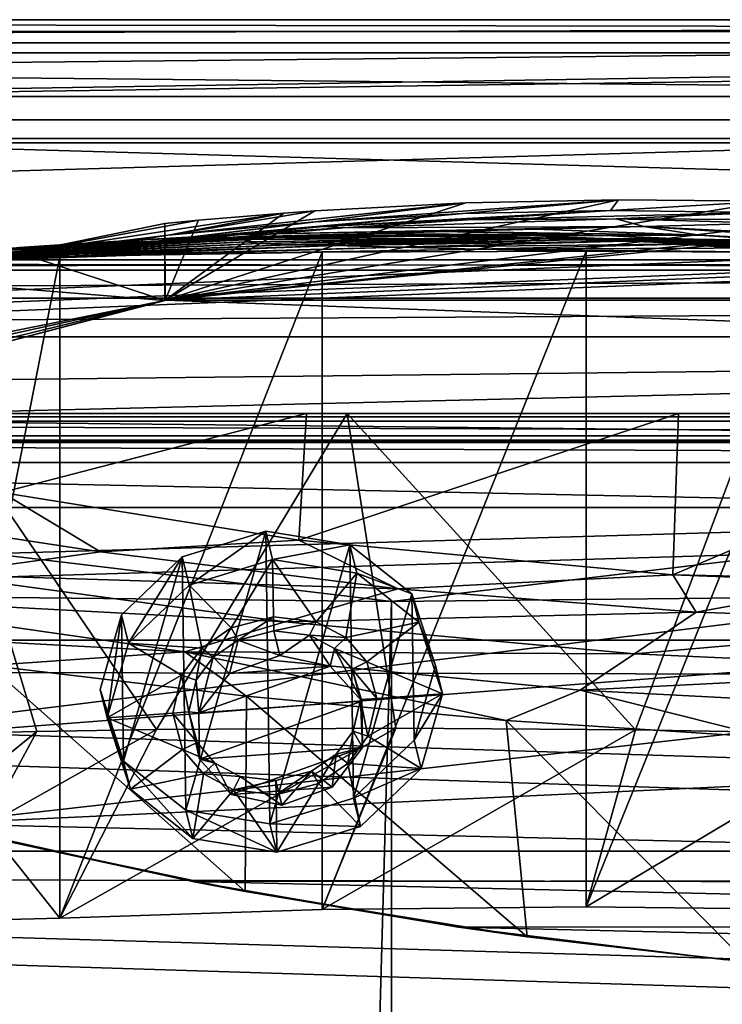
# Model space of a CAD drawing. Header units: metres. Extents: x 0 to 1004, y -708 to 0.
# Tile 81 of 116: x 454 to 545, y -128 to 0. Entities that reach past the tile are written whole.
import ezdxf

# ---------------------------------------------------------------- set-up
doc = ezdxf.new("R2010")
doc.units = ezdxf.units.M

msp = doc.modelspace()

# ---------------------------------------------------------------- linework, layer by layer
at = {"layer": 'top'}
for points in [[(987.022156, -4.297202, 163.059692), (17.022282, -4.297202, 163.059692), (987.022156, -4.297202, 176.059937)], [(17.022282, -4.297202, 163.059692), (17.022282, -4.297202, 176.059692), (987.022156, -4.297202, 176.059937)], [(987.022156, -4.297202, 176.059937), (17.022282, -4.297202, 176.059692), (17.022282, -4.297202, 2050.059814)], [(17.022282, -4.297202, 2063.059814), (987.022156, -4.297202, 2063.059814), (17.022282, -4.297202, 2050.059814)], [(987.022156, -4.297202, 2063.059814), (987.022156, -4.297202, 2050.059814), (17.022282, -4.297202, 2050.059814)], [(17.022282, -4.297202, 2050.059814), (987.022156, -4.297202, 2050.059814), (987.022156, -4.297202, 176.059937)], [(987.022156, -4.297202, 2063.059814), (17.022282, -4.297202, 2063.059814), (953.022278, -31.297201, 2063.059814)], [(953.022278, -31.297201, 2063.059814), (17.022282, -4.297202, 2063.059814), (51.022282, -31.297201, 2063.059814)], [(987.022156, -4.297202, 163.059692), (51.022282, -31.297201, 163.059692), (17.022282, -4.297202, 163.059692)], [(953.022278, -31.297201, 163.059692), (51.022282, -31.297201, 163.059692), (987.022156, -4.297202, 163.059692)], [(551.363464, -23.648458, 664.123352), (531.598877, -23.454731, 664.128479), (472.567413, -36.547382, 663.785583)], [(472.567413, -36.547382, 663.785583), (531.598877, -23.454731, 664.128479), (511.722565, -23.866177, 664.117676)], [(571.056335, -24.427916, 664.102966), (551.363464, -23.648458, 664.123352), (472.567413, -36.547382, 663.785583)], [(511.722565, -23.866177, 664.117676), (492.05246, -24.894096, 664.090698), (472.567413, -36.547382, 663.785583)], [(492.05246, -24.894096, 664.090698), (511.722565, -23.866177, 664.117676), (472.950806, -28.059938, 742.221619)], [(472.950806, -28.059938, 742.221619), (511.722565, -23.866177, 664.117676), (492.136353, -26.337254, 742.094177)], [(511.722565, -23.866177, 664.117676), (531.598877, -23.454731, 664.128479), (492.136353, -26.337254, 742.094177)], [(492.136353, -26.337254, 742.094177), (531.598877, -23.454731, 664.128479), (511.305176, -25.268068, 741.974304)], [(531.598877, -23.454731, 664.128479), (530.571106, -24.863918, 741.869812), (511.305176, -25.268068, 741.974304)], [(531.598877, -23.454731, 664.128479), (551.363464, -23.648458, 664.123352), (530.571106, -24.863918, 741.869812)], [(551.363464, -23.648458, 664.123352), (550.047974, -25.136345, 741.78833), (530.571106, -24.863918, 741.869812)], [(476.891846, -26.128496, 664.055298), (488.016296, -25.183533, 664.05658), (453.634705, -30.424583, 742.348816)], [(488.016296, -25.183533, 664.05658), (472.950806, -28.059938, 742.221619), (453.634705, -30.424583, 742.348816)], [(472.567413, -36.547382, 663.785583), (581.522217, -25.079533, 664.085876), (571.056335, -24.427916, 664.102966)], [(492.05246, -24.894096, 664.090698), (488.016296, -25.183533, 664.05658), (472.567413, -36.547382, 663.785583)], [(584.64502, -25.305992, 664.079956), (581.522217, -25.079533, 664.085876), (472.567413, -36.547382, 663.785583)], [(472.567413, -36.547382, 663.785583), (488.016296, -25.183533, 664.05658), (476.891846, -26.128496, 664.055298)], [(628.641479, -30.10355, 663.954346), (584.64502, -25.305992, 664.079956), (472.567413, -36.547382, 663.785583)], [(488.016296, -25.183533, 664.05658), (492.05246, -24.894096, 664.090698), (472.950806, -28.059938, 742.221619)], [(493.126678, -26.942339, 820.316162), (474.451935, -28.513828, 820.513245), (511.305176, -25.268068, 741.974304)], [(474.451935, -28.513828, 820.513245), (492.136353, -26.337254, 742.094177), (511.305176, -25.268068, 741.974304)], [(511.305176, -25.268068, 741.974304), (530.571106, -24.863918, 741.869812), (493.126678, -26.942339, 820.316162)], [(530.571106, -24.863918, 741.869812), (511.981781, -26.072529, 820.149414), (493.126678, -26.942339, 820.316162)], [(530.571106, -24.863918, 741.869812), (550.047974, -25.136345, 741.78833), (511.981781, -26.072529, 820.149414)], [(550.047974, -25.136345, 741.78833), (531.277039, -25.925011, 820.032776), (511.981781, -26.072529, 820.149414)], [(550.047974, -25.136345, 741.78833), (569.84967, -26.096884, 741.737671), (531.277039, -25.925011, 820.032776)], [(476.891846, -26.128496, 664.055298), (453.634705, -30.424583, 742.348816), (472.499847, -26.561413, 664.05188)], [(472.499847, -26.561413, 664.05188), (453.634705, -30.424583, 742.348816), (472.49881, -36.561653, 664.056519)], [(472.950806, -28.059938, 742.221619), (492.136353, -26.337254, 742.094177), (455.697784, -30.766386, 820.720947)], [(492.136353, -26.337254, 742.094177), (474.451935, -28.513828, 820.513245), (455.697784, -30.766386, 820.720947)], [(472.499847, -26.561413, 664.05188), (472.49881, -36.561653, 664.056519), (472.567413, -36.547382, 663.785583)], [(472.50116, -26.561152, 664.047119), (476.891846, -26.128496, 664.055298), (472.499847, -26.561413, 664.05188)], [(472.50116, -26.561152, 664.047119), (472.499847, -26.561413, 664.05188), (472.567413, -36.547382, 663.785583)], [(476.891846, -26.128496, 664.055298), (472.50116, -26.561152, 664.047119), (472.567413, -36.547382, 663.785583)], [(534.904297, -26.930344, 898.740356), (520.770325, -27.285646, 977.943909), (481.714386, -27.974548, 978.032288)], [(481.714386, -27.974548, 978.032288), (495.68689, -27.12908, 898.876343), (534.904297, -26.930344, 898.740356)], [(493.126678, -26.942339, 820.316162), (511.981781, -26.072529, 820.149414), (495.68689, -27.12908, 898.876343)], [(511.981781, -26.072529, 820.149414), (531.277039, -25.925011, 820.032776), (495.68689, -27.12908, 898.876343)], [(495.68689, -27.12908, 898.876343), (531.277039, -25.925011, 820.032776), (534.904297, -26.930344, 898.740356)], [(534.904297, -26.930344, 898.740356), (542.132446, -28.080194, 978.12262), (520.770325, -27.285646, 977.943909)], [(531.277039, -25.925011, 820.032776), (551.272278, -26.520391, 819.986023), (534.904297, -26.930344, 898.740356)], [(569.84967, -26.096884, 741.737671), (551.272278, -26.520391, 819.986023), (531.277039, -25.925011, 820.032776)], [(534.904297, -26.930344, 898.740356), (551.272278, -26.520391, 819.986023), (594.399475, -30.02174, 820.180969)], [(594.399475, -30.02174, 820.180969), (579.171326, -29.861204, 899.148376), (534.904297, -26.930344, 898.740356)], [(579.171326, -29.861204, 899.148376), (542.132446, -28.080194, 978.12262), (534.904297, -26.930344, 898.740356)], [(470.070953, -28.64591, 1057.599854), (433.463104, -32.38266, 1057.966797), (481.714386, -27.974548, 978.032288)], [(433.463104, -32.38266, 1057.966797), (445.105896, -31.536816, 978.460144), (481.714386, -27.974548, 978.032288)], [(453.634705, -30.424583, 742.348816), (472.950806, -28.059938, 742.221619), (436.604401, -33.679401, 820.919495)], [(472.950806, -28.059938, 742.221619), (455.697784, -30.766386, 820.720947), (436.604401, -33.679401, 820.919495)], [(481.714386, -27.974548, 978.032288), (445.105896, -31.536816, 978.460144), (495.68689, -27.12908, 898.876343)], [(445.105896, -31.536816, 978.460144), (458.769287, -30.270796, 899.305359), (495.68689, -27.12908, 898.876343)], [(491.875244, -28.12541, 1217.638428), (486.721863, -28.377766, 1297.931396), (448.494141, -30.01231, 1297.98877)], [(491.875244, -28.12541, 1217.638428), (448.494141, -30.01231, 1297.98877), (453.602448, -29.655293, 1217.726196)], [(499.258423, -27.868296, 1137.478882), (491.875244, -28.12541, 1217.638428), (453.602448, -29.655293, 1217.726196)], [(453.602448, -29.655293, 1217.726196), (460.753235, -29.207056, 1137.55188), (499.258423, -27.868296, 1137.478882)], [(495.68689, -27.12908, 898.876343), (458.769287, -30.270796, 899.305359), (493.126678, -26.942339, 820.316162)], [(458.769287, -30.270796, 899.305359), (474.451935, -28.513828, 820.513245), (493.126678, -26.942339, 820.316162)], [(460.753235, -29.207056, 1137.55188), (508.884399, -27.591631, 1057.543701), (499.258423, -27.868296, 1137.478882)], [(508.884399, -27.591631, 1057.543701), (460.753235, -29.207056, 1137.55188), (470.070953, -28.64591, 1057.599854)], [(520.770325, -27.285646, 977.943909), (508.884399, -27.591631, 1057.543701), (470.070953, -28.64591, 1057.599854)], [(520.770325, -27.285646, 977.943909), (470.070953, -28.64591, 1057.599854), (481.714386, -27.974548, 978.032288)], [(511.603973, -28.145514, 1217.638794), (486.721863, -28.377766, 1297.931396), (491.875244, -28.12541, 1217.638428)], [(505.942444, -28.220083, 1297.909912), (486.721863, -28.377766, 1297.931396), (511.603973, -28.145514, 1217.638794)], [(519.671204, -28.128517, 1137.568115), (491.875244, -28.12541, 1217.638428), (499.258423, -27.868296, 1137.478882)], [(519.671204, -28.128517, 1137.568115), (511.603973, -28.145514, 1217.638794), (491.875244, -28.12541, 1217.638428)], [(499.258423, -27.868296, 1137.478882), (508.884399, -27.591631, 1057.543701), (529.935913, -28.127659, 1057.722778)], [(529.935913, -28.127659, 1057.722778), (519.671204, -28.128517, 1137.568115), (499.258423, -27.868296, 1137.478882)], [(505.942444, -28.220083, 1297.909912), (511.603973, -28.145514, 1217.638794), (531.870239, -28.69838, 1217.680054)], [(542.132446, -28.080194, 978.12262), (508.884399, -27.591631, 1057.543701), (520.770325, -27.285646, 977.943909)], [(508.884399, -27.591631, 1057.543701), (542.132446, -28.080194, 978.12262), (529.935913, -28.127659, 1057.722778)], [(541.156799, -29.028557, 1137.770996), (511.603973, -28.145514, 1217.638794), (519.671204, -28.128517, 1137.568115)], [(531.870239, -28.69838, 1217.680054), (511.603973, -28.145514, 1217.638794), (541.156799, -29.028557, 1137.770996)], [(552.517151, -29.402475, 1058.087891), (519.671204, -28.128517, 1137.568115), (529.935913, -28.127659, 1057.722778)], [(552.517151, -29.402475, 1058.087891), (541.156799, -29.028557, 1137.770996), (519.671204, -28.128517, 1137.568115)], [(529.935913, -28.127659, 1057.722778), (542.132446, -28.080194, 978.12262), (565.202942, -29.666279, 978.500732)], [(565.202942, -29.666279, 978.500732), (552.517151, -29.402475, 1058.087891), (529.935913, -28.127659, 1057.722778)], [(542.132446, -28.080194, 978.12262), (579.171326, -29.861204, 899.148376), (565.202942, -29.666279, 978.500732)], [(416.190887, -33.230473, 1217.874634), (460.753235, -29.207056, 1137.55188), (453.602448, -29.655293, 1217.726196)], [(460.753235, -29.207056, 1137.55188), (416.190887, -33.230473, 1217.874634), (423.835175, -32.922432, 1137.810425)], [(470.070953, -28.64591, 1057.599854), (460.753235, -29.207056, 1137.55188), (423.835175, -32.922432, 1137.810425)], [(423.835175, -32.922432, 1137.810425), (433.463104, -32.38266, 1057.966797), (470.070953, -28.64591, 1057.599854)], [(444.423309, -30.665686, 1458.603882), (445.431732, -30.343277, 1378.304565), (483.810883, -28.642012, 1378.305664)], [(444.423309, -30.665686, 1458.603882), (483.810883, -28.642012, 1378.305664), (483.152954, -28.921398, 1458.728027)], [(445.460052, -30.860767, 1538.892822), (444.423309, -30.665686, 1458.603882), (483.152954, -28.921398, 1458.728027)], [(486.721863, -28.377766, 1297.931396), (445.431732, -30.343277, 1378.304565), (448.494141, -30.01231, 1297.98877)], [(445.431732, -30.343277, 1378.304565), (486.721863, -28.377766, 1297.931396), (483.810883, -28.642012, 1378.305664)], [(483.152954, -28.921398, 1458.728027), (484.738373, -29.166855, 1539.137207), (445.460052, -30.860767, 1538.892822)], [(484.738373, -29.166855, 1539.137207), (448.542908, -30.894201, 1619.12146), (445.460052, -30.860767, 1538.892822)], [(488.561462, -29.341103, 1619.466309), (448.542908, -30.894201, 1619.12146), (484.738373, -29.166855, 1539.137207)], [(448.542908, -30.894201, 1619.12146), (488.561462, -29.341103, 1619.466309), (453.659241, -30.817196, 1699.218994)], [(453.659241, -30.817196, 1699.218994), (488.561462, -29.341103, 1619.466309), (494.609985, -29.430811, 1699.626587)], [(453.659241, -30.817196, 1699.218994), (494.609985, -29.430811, 1699.626587), (460.787415, -30.743803, 1779.113403)], [(455.697784, -30.766386, 820.720947), (474.451935, -28.513828, 820.513245), (458.769287, -30.270796, 899.305359)], [(494.609985, -29.430811, 1699.626587), (502.863556, -29.622955, 1779.531006), (460.787415, -30.743803, 1779.113403)], [(521.299316, -28.400694, 1378.306641), (520.054871, -28.398075, 1458.851196), (483.152954, -28.921398, 1458.728027)], [(483.152954, -28.921398, 1458.728027), (520.054871, -28.398075, 1458.851196), (484.738373, -29.166855, 1539.137207)], [(483.810883, -28.642012, 1378.305664), (521.299316, -28.400694, 1378.306641), (483.152954, -28.921398, 1458.728027)], [(486.721863, -28.377766, 1297.931396), (505.942444, -28.220083, 1297.909912), (483.810883, -28.642012, 1378.305664)], [(505.942444, -28.220083, 1297.909912), (521.299316, -28.400694, 1378.306641), (483.810883, -28.642012, 1378.305664)], [(520.054871, -28.398075, 1458.851196), (521.514099, -28.50729, 1539.381592), (484.738373, -29.166855, 1539.137207)], [(484.738373, -29.166855, 1539.137207), (521.514099, -28.50729, 1539.381592), (488.561462, -29.341103, 1619.466309)], [(521.514099, -28.50729, 1539.381592), (525.669373, -28.676069, 1619.802368), (488.561462, -29.341103, 1619.466309)], [(488.561462, -29.341103, 1619.466309), (525.669373, -28.676069, 1619.802368), (494.609985, -29.430811, 1699.626587)], [(494.609985, -29.430811, 1699.626587), (525.669373, -28.676069, 1619.802368), (532.509644, -28.830837, 1700.026245)], [(502.863556, -29.622955, 1779.531006), (494.609985, -29.430811, 1699.626587), (532.509644, -28.830837, 1700.026245)], [(542.024597, -29.204512, 1779.972534), (502.863556, -29.622955, 1779.531006), (532.509644, -28.830837, 1700.026245)], [(513.334656, -29.880512, 1859.118652), (502.863556, -29.622955, 1779.531006), (542.024597, -29.204512, 1779.972534)], [(521.299316, -28.400694, 1378.306641), (505.942444, -28.220083, 1297.909912), (525.243286, -28.503523, 1297.896118)], [(525.243286, -28.503523, 1297.896118), (505.942444, -28.220083, 1297.909912), (531.870239, -28.69838, 1217.680054)], [(554.193115, -29.737257, 1859.545288), (513.334656, -29.880512, 1859.118652), (542.024597, -29.204512, 1779.972534)], [(537.556274, -28.571413, 1458.915405), (520.054871, -28.398075, 1458.851196), (539.565063, -28.814299, 1378.307007)], [(539.565063, -28.814299, 1378.307007), (520.054871, -28.398075, 1458.851196), (521.299316, -28.400694, 1378.306641)], [(520.054871, -28.398075, 1458.851196), (537.556274, -28.571413, 1458.915405), (521.514099, -28.50729, 1539.381592)], [(539.565063, -28.814299, 1378.307007), (521.299316, -28.400694, 1378.306641), (544.620667, -29.220833, 1297.89209)], [(544.620667, -29.220833, 1297.89209), (521.299316, -28.400694, 1378.306641), (525.243286, -28.503523, 1297.896118)], [(525.669373, -28.676069, 1619.802368), (521.514099, -28.50729, 1539.381592), (538.61438, -28.537424, 1539.510132)], [(521.514099, -28.50729, 1539.381592), (537.556274, -28.571413, 1458.915405), (538.61438, -28.537424, 1539.510132)], [(525.243286, -28.503523, 1297.896118), (531.870239, -28.69838, 1217.680054), (544.620667, -29.220833, 1297.89209)], [(538.61438, -28.537424, 1539.510132), (542.733093, -28.64698, 1619.975708), (525.669373, -28.676069, 1619.802368)], [(525.669373, -28.676069, 1619.802368), (542.733093, -28.64698, 1619.975708), (532.509644, -28.830837, 1700.026245)], [(531.870239, -28.69838, 1217.680054), (573.994141, -31.32688, 1217.911133), (544.620667, -29.220833, 1297.89209)], [(573.994141, -31.32688, 1217.911133), (531.870239, -28.69838, 1217.680054), (587.33667, -32.638969, 1138.565186)], [(531.870239, -28.69838, 1217.680054), (541.156799, -29.028557, 1137.770996), (587.33667, -32.638969, 1138.565186)], [(532.509644, -28.830837, 1700.026245), (542.733093, -28.64698, 1619.975708), (558.949646, -28.820051, 1620.184814)], [(597.59314, -29.448767, 1701.339111), (532.509644, -28.830837, 1700.026245), (558.949646, -28.820051, 1620.184814)], [(542.024597, -29.204512, 1779.972534), (532.509644, -28.830837, 1700.026245), (597.59314, -29.448767, 1701.339111)], [(538.61438, -28.537424, 1539.510132), (537.556274, -28.571413, 1458.915405), (554.512817, -29.038044, 1458.984985)], [(537.556274, -28.571413, 1458.915405), (557.550598, -29.577589, 1378.307495), (554.512817, -29.038044, 1458.984985)], [(557.550598, -29.577589, 1378.307495), (537.556274, -28.571413, 1458.915405), (539.565063, -28.814299, 1378.307007)], [(554.512817, -29.038044, 1458.984985), (554.980347, -28.814716, 1539.658081), (538.61438, -28.537424, 1539.510132)], [(554.980347, -28.814716, 1539.658081), (542.733093, -28.64698, 1619.975708), (538.61438, -28.537424, 1539.510132)], [(557.550598, -29.577589, 1378.307495), (539.565063, -28.814299, 1378.307007), (564.053223, -30.350725, 1297.900146)], [(564.053223, -30.350725, 1297.900146), (539.565063, -28.814299, 1378.307007), (544.620667, -29.220833, 1297.89209)], [(602.269226, -34.028625, 1059.436401), (541.156799, -29.028557, 1137.770996), (552.517151, -29.402475, 1058.087891)], [(587.33667, -32.638969, 1138.565186), (541.156799, -29.028557, 1137.770996), (602.269226, -34.028625, 1059.436401)], [(597.59314, -29.448767, 1701.339111), (603.299194, -29.583015, 1741.481201), (542.024597, -29.204512, 1779.972534)], [(603.299194, -29.583015, 1741.481201), (610.117126, -29.823841, 1781.515381), (542.024597, -29.204512, 1779.972534)], [(542.024597, -29.204512, 1779.972534), (610.117126, -29.823841, 1781.515381), (554.193115, -29.737257, 1859.545288)], [(542.733093, -28.64698, 1619.975708), (554.980347, -28.814716, 1539.658081), (558.949646, -28.820051, 1620.184814)], [(544.620667, -29.220833, 1297.89209), (573.994141, -31.32688, 1217.911133), (564.053223, -30.350725, 1297.900146)], [(425.519135, -32.142326, 1858.454956), (417.522095, -32.652935, 1778.727539), (460.787415, -30.743803, 1779.113403)], [(460.787415, -30.743803, 1779.113403), (417.522095, -32.652935, 1778.727539), (453.659241, -30.817196, 1699.218994)], [(455.697784, -30.766386, 820.720947), (458.769287, -30.270796, 899.305359), (421.39859, -36.168266, 899.776184)], [(421.39859, -36.168266, 899.776184), (458.769287, -30.270796, 899.305359), (426.803009, -34.333977, 978.705688)], [(436.604401, -33.679401, 820.919495), (455.697784, -30.766386, 820.720947), (421.39859, -36.168266, 899.776184)], [(469.945129, -30.651379, 1858.760254), (458.847717, -30.85894, 1929.701294), (425.519135, -32.142326, 1858.454956)], [(469.945129, -30.651379, 1858.760254), (425.519135, -32.142326, 1858.454956), (460.787415, -30.743803, 1779.113403)], [(458.769287, -30.270796, 899.305359), (445.105896, -31.536816, 978.460144), (426.803009, -34.333977, 978.705688)], [(453.634705, -30.424583, 742.348816), (436.604401, -33.679401, 820.919495), (472.49881, -36.561653, 664.056519)], [(458.847717, -30.85894, 1929.701294), (493.02182, -30.280046, 1934.475342), (458.840546, -117.028526, 1979.450073)], [(458.840546, -117.028526, 1979.450073), (493.02182, -30.280046, 1934.475342), (493.017395, -115.911087, 1983.91394)], [(493.02182, -30.280046, 1934.475342), (458.847717, -30.85894, 1929.701294), (469.945129, -30.651379, 1858.760254)], [(460.787415, -30.743803, 1779.113403), (502.863556, -29.622955, 1779.531006), (469.945129, -30.651379, 1858.760254)], [(502.863556, -29.622955, 1779.531006), (513.334656, -29.880512, 1859.118652), (469.945129, -30.651379, 1858.760254)], [(513.334656, -29.880512, 1859.118652), (493.02182, -30.280046, 1934.475342), (469.945129, -30.651379, 1858.760254)], [(472.567413, -36.547382, 663.785583), (665.184692, -36.52253, 663.786255), (628.641479, -30.10355, 663.954346)], [(493.02182, -30.280046, 1934.475342), (527.385742, -30.13868, 1937.437134), (493.017395, -115.911087, 1983.91394)], [(493.017395, -115.911087, 1983.91394), (527.385742, -30.13868, 1937.437134), (527.384155, -115.545601, 1986.746826)], [(527.385742, -30.13868, 1937.437134), (493.02182, -30.280046, 1934.475342), (513.334656, -29.880512, 1859.118652)], [(561.84552, -30.387955, 1938.549316), (513.334656, -29.880512, 1859.118652), (554.193115, -29.737257, 1859.545288)], [(561.84552, -30.387955, 1938.549316), (527.385742, -30.13868, 1937.437134), (513.334656, -29.880512, 1859.118652)], [(527.385742, -30.13868, 1937.437134), (561.84552, -30.387955, 1938.549316), (527.384155, -115.545601, 1986.746826)], [(527.384155, -115.545601, 1986.746826), (561.84552, -30.387955, 1938.549316), (561.846558, -115.934677, 1987.939697)], [(953.022278, -31.297201, 2063.059814), (51.022282, -31.297201, 2063.059814), (948.022217, -32.636967, 2063.059814)], [(51.022282, -31.297201, 2063.059814), (56.022282, -32.636948, 2063.059814), (948.022217, -32.636967, 2063.059814)], [(51.022282, -31.297201, 163.059692), (953.022278, -31.297201, 163.059692), (56.022282, -32.636948, 163.059692)], [(953.022278, -31.297201, 163.059692), (948.022217, -32.636967, 163.059692), (56.022282, -32.636948, 163.059692)], [(411.47229, -33.082756, 1698.821655), (448.542908, -30.894201, 1619.12146), (453.659241, -30.817196, 1699.218994)], [(417.522095, -32.652935, 1778.727539), (411.47229, -33.082756, 1698.821655), (453.659241, -30.817196, 1699.218994)], [(458.847717, -30.85894, 1929.701294), (441.881958, -31.322283, 1926.885376), (425.519135, -32.142326, 1858.454956)], [(441.881958, -31.322283, 1926.885376), (458.847717, -30.85894, 1929.701294), (441.84375, -117.457336, 1976.609497)], [(441.84375, -117.457336, 1976.609497), (458.847717, -30.85894, 1929.701294), (458.840546, -117.028526, 1979.450073)], [(948.022217, -32.636967, 2063.059814), (56.022282, -32.636948, 2063.059814), (59.682533, -36.297203, 2063.059814)], [(56.022282, -32.636948, 163.059692), (948.022217, -32.636967, 163.059692), (59.682533, -36.297203, 163.059692)], [(948.022217, -32.636967, 2063.059814), (59.682533, -36.297203, 2063.059814), (944.362, -36.297272, 2063.059814)], [(948.022217, -32.636967, 163.059692), (944.362, -36.297272, 163.059692), (59.682533, -36.297203, 163.059692)], [(472.49881, -36.561653, 664.056519), (436.604401, -33.679401, 820.919495), (444.250244, -42.260258, 784.561279)], [(59.682533, -36.297203, 2063.059814), (61.022282, -41.297203, 2063.059814), (944.362, -36.297272, 2063.059814)], [(59.682533, -36.297203, 163.059692), (944.362, -36.297272, 163.059692), (61.022282, -41.297203, 163.059692)], [(944.362, -36.297272, 2063.059814), (61.022282, -41.297203, 2063.059814), (943.022278, -41.297325, 2063.059814)], [(944.362, -36.297272, 163.059692), (943.022278, -41.297325, 163.059692), (61.022282, -41.297203, 163.059692)], [(408.973511, -52.034935, 663.380066), (700.37677, -44.981171, 663.564758), (472.567413, -36.547382, 663.785583)], [(408.973511, -52.034935, 663.380066), (472.567413, -36.547382, 663.785583), (440.668976, -44.920795, 664.056458)], [(440.668976, -44.920795, 664.056458), (472.49881, -36.561653, 664.056519), (414.535828, -49.244396, 784.627014)], [(472.49881, -36.561653, 664.056519), (444.250244, -42.260258, 784.561279), (414.535828, -49.244396, 784.627014)], [(472.567413, -36.547382, 663.785583), (472.49881, -36.561653, 664.056519), (440.668976, -44.920795, 664.056458)], [(700.37677, -44.981171, 663.564758), (665.184692, -36.52253, 663.786255), (472.567413, -36.547382, 663.785583)], [(61.022282, -41.297203, 2063.059814), (61.022282, -51.297203, 2063.059814), (943.022278, -41.297325, 2063.059814)], [(61.022282, -41.297203, 163.059692), (943.022278, -41.297325, 163.059692), (61.022282, -51.297203, 163.059692)], [(943.022278, -41.297325, 2063.059814), (61.022282, -51.297203, 2063.059814), (943.0224, -51.297203, 2063.059814)], [(943.022278, -41.297325, 163.059692), (943.0224, -51.297203, 163.059692), (61.022282, -51.297203, 163.059692)], [(734.570801, -55.455761, 663.290466), (700.37677, -44.981171, 663.564758), (408.973511, -52.034935, 663.380066)], [(943.0224, -51.297203, 163.059692), (277.758484, -51.297203, 197.247162), (61.022282, -51.297203, 163.059692)], [(234.177872, -51.297203, 2037.609009), (496.239227, -51.297203, 2032.241211), (61.022282, -51.297203, 2063.059814)], [(496.239227, -51.297203, 2032.241211), (549.258301, -51.297203, 2034.755859), (61.022282, -51.297203, 2063.059814)], [(61.022282, -51.297203, 2063.059814), (549.258301, -51.297203, 2034.755859), (943.0224, -51.297203, 2063.059814)], [(443.401367, -51.297203, 2027.190918), (496.239227, -51.297203, 2032.241211), (234.177872, -51.297203, 2037.609009)], [(318.295654, -51.297203, 203.297897), (277.758484, -51.297203, 197.247162), (943.0224, -51.297203, 163.059692)], [(358.151459, -51.297203, 212.02446), (318.295654, -51.297203, 203.297897), (943.0224, -51.297203, 163.059692)], [(397.064728, -51.297203, 223.321609), (358.151459, -51.297203, 212.02446), (943.0224, -51.297203, 163.059692)], [(943.0224, -51.297203, 163.059692), (443.377686, -51.297203, 236.582306), (397.064728, -51.297203, 223.321609)], [(443.377686, -51.297203, 236.582306), (490.952606, -51.297203, 246.445267), (451.274536, -61.588779, 242.323547)], [(490.952606, -51.297203, 246.445267), (443.377686, -51.297203, 236.582306), (943.0224, -51.297203, 163.059692)], [(443.401367, -51.297203, 2027.190918), (448.106476, -92.879539, 2020.363281), (455.869659, -92.723824, 2021.265503)], [(455.869659, -92.723824, 2021.265503), (471.416901, -92.484711, 2022.891968), (443.401367, -51.297203, 2027.190918)], [(471.416901, -92.484711, 2022.891968), (496.239227, -51.297203, 2032.241211), (443.401367, -51.297203, 2027.190918)], [(490.952606, -51.297203, 246.445267), (489.946991, -67.787659, 252.362473), (451.274536, -61.588779, 242.323547)], [(471.416901, -92.484711, 2022.891968), (502.579773, -92.297127, 2025.43103), (496.239227, -51.297203, 2032.241211)], [(490.952606, -51.297203, 246.445267), (539.405396, -51.297203, 252.752304), (489.946991, -67.787659, 252.362473)], [(539.405396, -51.297203, 252.752304), (538.672424, -72.324074, 260.370239), (489.946991, -67.787659, 252.362473)], [(539.405396, -51.297203, 252.752304), (490.952606, -51.297203, 246.445267), (943.0224, -51.297203, 163.059692)], [(502.579773, -92.297127, 2025.43103), (533.805664, -92.499443, 2027.015503), (496.239227, -51.297203, 2032.241211)], [(496.239227, -51.297203, 2032.241211), (533.805664, -92.499443, 2027.015503), (549.258301, -51.297203, 2034.755859)], [(533.805664, -92.499443, 2027.015503), (565.060425, -93.0933, 2027.643555), (549.258301, -51.297203, 2034.755859)], [(539.405396, -51.297203, 252.752304), (588.328918, -51.297203, 255.404053), (538.672424, -72.324074, 260.370239)], [(588.328918, -51.297203, 255.404053), (588.099426, -73.316833, 263.415771), (538.672424, -72.324074, 260.370239)], [(943.0224, -51.297203, 163.059692), (588.328918, -51.297203, 255.404053), (539.405396, -51.297203, 252.752304)], [(408.947021, -95.601303, 662.239807), (734.570801, -55.455761, 663.290466), (408.973511, -52.034935, 663.380066)], [(768.21875, -67.975395, 662.96106), (734.570801, -55.455761, 663.290466), (408.947021, -95.601303, 662.239807)], [(422.224609, -62.947922, 337.553131), (451.274536, -61.588779, 242.323547), (464.121704, -69.327805, 327.995972)], [(464.121704, -69.327805, 327.995972), (451.274536, -61.588779, 242.323547), (489.946991, -67.787659, 252.362473)], [(442.803711, -72.258545, 427.685455), (422.224609, -62.947922, 337.553131), (464.121704, -69.327805, 327.995972)], [(442.323639, -104.741089, 662.000549), (768.21875, -67.975395, 662.96106), (408.947021, -95.601303, 662.239807)], [(811.438538, -87.446632, 662.452759), (768.21875, -67.975395, 662.96106), (442.323639, -104.741089, 662.000549)], [(464.121704, -69.327805, 327.995972), (489.946991, -67.787659, 252.362473), (502.836853, -74.132027, 330.291626)], [(489.946991, -67.787659, 252.362473), (538.672424, -72.324074, 260.370239), (502.836853, -74.132027, 330.291626)], [(464.121704, -69.327805, 327.995972), (502.836853, -74.132027, 330.291626), (442.803711, -72.258545, 427.685455)], [(488.123047, -78.445, 429.213135), (423.886719, -75.021164, 527.793945), (442.803711, -72.258545, 427.685455)], [(502.836853, -74.132027, 330.291626), (488.123047, -78.445, 429.213135), (442.803711, -72.258545, 427.685455)], [(502.836853, -74.132027, 330.291626), (538.672424, -72.324074, 260.370239), (541.723267, -77.196289, 332.628021)], [(538.672424, -72.324074, 260.370239), (588.099426, -73.316833, 263.415771), (563.337891, -73.276428, 262.523499)], [(538.672424, -72.324074, 260.370239), (563.337891, -73.276428, 262.523499), (541.723267, -77.196289, 332.628021)], [(488.123047, -78.445, 429.213135), (502.836853, -74.132027, 330.291626), (541.723267, -77.196289, 332.628021)], [(541.723267, -77.196289, 332.628021), (563.337891, -73.276428, 262.523499), (580.702942, -78.51532, 335.000458)], [(475.108704, -82.334114, 528.560242), (416.271942, -79.233582, 627.842957), (423.886719, -75.021164, 527.793945)], [(475.108704, -82.334114, 528.560242), (423.886719, -75.021164, 527.793945), (488.123047, -78.445, 429.213135)], [(533.669617, -82.596298, 430.770264), (488.123047, -78.445, 429.213135), (541.723267, -77.196289, 332.628021)], [(541.723267, -77.196289, 332.628021), (580.702942, -78.51532, 335.000458), (533.669617, -82.596298, 430.770264)], [(475.108704, -82.334114, 528.560242), (449.636292, -84.128242, 627.97113), (416.271942, -79.233582, 627.842957)], [(533.669617, -82.596298, 430.770264), (475.108704, -82.334114, 528.560242), (488.123047, -78.445, 429.213135)], [(580.702942, -78.51532, 335.000458), (579.352173, -84.705139, 432.35376), (533.669617, -82.596298, 430.770264)], [(483.171936, -88.142326, 628.076233), (449.636292, -84.128242, 627.97113), (475.108704, -82.334114, 528.560242)], [(526.602722, -87.347427, 529.341614), (475.108704, -82.334114, 528.560242), (533.669617, -82.596298, 430.770264)], [(516.944214, -91.275429, 628.158264), (475.108704, -82.334114, 528.560242), (526.602722, -87.347427, 529.341614)], [(516.944214, -91.275429, 628.158264), (483.171936, -88.142326, 628.076233), (475.108704, -82.334114, 528.560242)], [(579.352173, -84.705139, 432.35376), (526.602722, -87.347427, 529.341614), (533.669617, -82.596298, 430.770264)], [(482.983978, -113.585228, 628.742493), (449.636292, -84.128242, 627.97113), (483.171936, -88.142326, 628.076233)], [(482.983978, -113.585228, 628.742493), (449.660522, -106.520294, 628.557434), (449.636292, -84.128242, 627.97113)], [(578.265564, -90.052223, 530.136597), (526.602722, -87.347427, 529.341614), (579.352173, -84.705139, 432.35376)], [(755.434021, -112.011162, 661.810242), (811.438538, -87.446632, 662.452759), (442.323639, -104.741089, 662.000549)], [(519.712463, -119.484512, 628.896973), (482.983978, -113.585228, 628.742493), (483.171936, -88.142326, 628.076233)], [(519.712463, -119.484512, 628.896973), (483.171936, -88.142326, 628.076233), (516.944214, -91.275429, 628.158264)], [(551.072693, -93.522049, 628.217102), (516.944214, -91.275429, 628.158264), (526.602722, -87.347427, 529.341614)], [(551.072693, -93.522049, 628.217102), (526.602722, -87.347427, 529.341614), (578.265564, -90.052223, 530.136597)], [(458.840546, -117.028526, 1979.450073), (502.579773, -92.297127, 2025.43103), (471.416901, -92.484711, 2022.891968)], [(458.840546, -117.028526, 1979.450073), (493.017395, -115.911087, 1983.91394), (502.579773, -92.297127, 2025.43103)], [(493.017395, -115.911087, 1983.91394), (533.805664, -92.499443, 2027.015503), (502.579773, -92.297127, 2025.43103)], [(548.223511, -122.730247, 628.981934), (516.944214, -91.275429, 628.158264), (551.072693, -93.522049, 628.217102)], [(548.223511, -122.730247, 628.981934), (519.712463, -119.484512, 628.896973), (516.944214, -91.275429, 628.158264)], [(455.869659, -92.723824, 2021.265503), (441.093719, -104.715088, 1997.681763), (449.188721, -104.967049, 1998.911743)], [(455.869659, -92.723824, 2021.265503), (448.106476, -92.879539, 2020.363281), (441.093719, -104.715088, 1997.681763)], [(449.188721, -104.967049, 1998.911743), (458.840546, -117.028526, 1979.450073), (471.416901, -92.484711, 2022.891968)], [(471.416901, -92.484711, 2022.891968), (455.869659, -92.723824, 2021.265503), (449.188721, -104.967049, 1998.911743)], [(493.017395, -115.911087, 1983.91394), (527.384155, -115.545601, 1986.746826), (533.805664, -92.499443, 2027.015503)], [(527.384155, -115.545601, 1986.746826), (565.060425, -93.0933, 2027.643555), (533.805664, -92.499443, 2027.015503)], [(527.384155, -115.545601, 1986.746826), (561.846558, -115.934677, 1987.939697), (565.060425, -93.0933, 2027.643555)], [(441.84375, -117.457336, 1976.609497), (458.840546, -117.028526, 1979.450073), (449.188721, -104.967049, 1998.911743)], [(476.195953, -112.279739, 661.803223), (442.323639, -104.741089, 662.000549), (476.336517, -112.307411, 629.057373)], [(442.323639, -104.741089, 662.000549), (442.373016, -104.753265, 629.057373), (476.336517, -112.307411, 629.057373)], [(442.323639, -104.741089, 662.000549), (476.195953, -112.279739, 661.803223), (755.434021, -112.011162, 661.810242)], [(476.336517, -112.307411, 629.057373), (442.373016, -104.753265, 629.057373), (449.660522, -106.520294, 628.557434)], [(482.983978, -113.585228, 628.742493), (476.336517, -112.307411, 629.057373), (449.660522, -106.520294, 628.557434)], [(476.195953, -112.279739, 661.803223), (721.009888, -118.005608, 661.653381), (755.434021, -112.011162, 661.810242)], [(510.718018, -118.220024, 661.647766), (476.195953, -112.279739, 661.803223), (510.79071, -118.230911, 629.057373)], [(476.195953, -112.279739, 661.803223), (476.336517, -112.307411, 629.057373), (510.79071, -118.230911, 629.057373)], [(476.195953, -112.279739, 661.803223), (510.718018, -118.220024, 661.647766), (721.009888, -118.005608, 661.653381)], [(510.79071, -118.230911, 629.057373), (476.336517, -112.307411, 629.057373), (482.983978, -113.585228, 628.742493)], [(519.712463, -119.484512, 628.896973), (510.79071, -118.230911, 629.057373), (482.983978, -113.585228, 628.742493)], [(510.718018, -118.220024, 661.647766), (686.190857, -122.331215, 661.540161), (721.009888, -118.005608, 661.653381)], [(545.596985, -122.479492, 661.536255), (510.718018, -118.220024, 661.647766), (545.617615, -122.481873, 629.057373)], [(510.718018, -118.220024, 661.647766), (510.79071, -118.230911, 629.057373), (545.617615, -122.481873, 629.057373)], [(510.718018, -118.220024, 661.647766), (545.596985, -122.479492, 661.536255), (686.190857, -122.331215, 661.540161)], [(545.617615, -122.481873, 629.057373), (510.79071, -118.230911, 629.057373), (519.712463, -119.484512, 628.896973)], [(548.223511, -122.730247, 628.981934), (545.617615, -122.481873, 629.057373), (519.712463, -119.484512, 628.896973)]]:
    msp.add_3dface(points, dxfattribs=at)
at = {"layer": 'top0123410'}
for points in [[(0.024674, -0.027127, 2050.999756), (1004.024658, -0.027127, 2050.999756), (16.024673, -16.027126, 2050.999756)], [(3.024674, -3.027127, 2110.919678), (1004.024658, -0.027127, 2110.919678), (0.024674, -0.027127, 2110.919678)], [(1004.024658, -0.027127, 2110.919678), (1004.024658, -0.027127, 2050.999756), (0.024674, -0.027127, 2110.919678)], [(1004.024658, -0.027127, 2050.999756), (0.024674, -0.027127, 2050.999756), (0.024674, -0.027127, 2110.919678)], [(3.024674, -3.027127, 2110.919678), (1001.024658, -3.027127, 2110.919678), (1004.024658, -0.027127, 2110.919678)], [(16.024673, -16.027126, 2050.999756), (1004.024658, -0.027127, 2050.999756), (988.024658, -16.027126, 2050.999756)], [(13.024674, -13.027127, 2053.855713), (991.024658, -13.027127, 2053.855713), (3.024674, -3.027127, 2053.855713)], [(3.024674, -3.027127, 2053.855713), (991.024658, -13.027127, 2053.855713), (1001.024658, -3.027127, 2053.855713)], [(3.024674, -3.027127, 2110.919678), (3.024674, -3.027127, 2053.855713), (1001.024658, -3.027127, 2110.919678)], [(3.024674, -3.027127, 2053.855713), (1001.024658, -3.027127, 2053.855713), (1001.024658, -3.027127, 2110.919678)], [(13.024674, -13.027127, 2065.279785), (51.722694, -51.725147, 2065.279785), (991.024658, -13.027127, 2065.279785)], [(991.024658, -13.027127, 2065.279785), (991.024658, -13.027127, 2053.855713), (13.024674, -13.027127, 2065.279785)], [(991.024658, -13.027127, 2053.855713), (13.024674, -13.027127, 2053.855713), (13.024674, -13.027127, 2065.279785)], [(51.722694, -51.725147, 2065.279785), (952.32666, -51.725147, 2065.279785), (991.024658, -13.027127, 2065.279785)], [(988.024658, -16.027126, 2050.999756), (988.024658, -16.027126, 2063.023682), (16.024673, -16.027126, 2050.999756)], [(988.024658, -16.027126, 2063.023682), (16.024673, -16.027126, 2063.023682), (16.024673, -16.027126, 2050.999756)], [(16.024673, -16.027126, 2063.023682), (988.024658, -16.027126, 2063.023682), (54.19355, -54.196003, 2063.023682)], [(54.19355, -54.196003, 2063.023682), (988.024658, -16.027126, 2063.023682), (949.855774, -54.196003, 2063.023682)], [(952.32666, -51.725147, 2065.279785), (51.722694, -51.725147, 2065.279785), (949.265869, -54.785912, 2076.154297)], [(51.722694, -51.725147, 2065.279785), (54.783459, -54.785912, 2076.154297), (949.265869, -54.785912, 2076.154297)], [(57.681236, -57.683689, 2075.415039), (54.19355, -54.196003, 2063.023682), (946.368103, -57.683689, 2075.415039)], [(54.19355, -54.196003, 2063.023682), (949.855774, -54.196003, 2063.023682), (946.368103, -57.683689, 2075.415039)], [(949.265869, -54.785912, 2076.154297), (54.783459, -54.785912, 2076.154297), (55.066067, -55.06852, 2077.158447)], [(55.066067, -55.06852, 2077.158447), (948.978638, -55.06852, 2077.158447), (949.265869, -54.785912, 2076.154297)], [(55.066067, -55.06852, 2077.158447), (61.497978, -80.844574, 2094.340576), (948.978638, -55.06852, 2077.158447)], [(61.497978, -80.844574, 2094.340576), (942.551331, -80.844612, 2094.340576), (948.978638, -55.06852, 2077.158447)], [(57.681236, -57.683689, 2075.415039), (946.368103, -57.683689, 2075.415039), (64.21714, -84.262329, 2093.132324)], [(946.368103, -57.683689, 2075.415039), (939.284973, -86.017784, 2094.30249), (64.21714, -84.262329, 2093.132324)], [(942.551331, -80.844612, 2094.340576), (61.497978, -80.844574, 2094.340576), (932.131714, -108.310623, 2112.649414)], [(61.497978, -80.844574, 2094.340576), (71.917648, -108.310646, 2112.649414), (932.131714, -108.310623, 2112.649414)], [(74.453918, -111.251724, 2111.123535), (64.21714, -84.262329, 2093.132324), (928.733643, -113.109207, 2112.361572)], [(64.21714, -84.262329, 2093.132324), (939.284973, -86.017784, 2094.30249), (928.733643, -113.109207, 2112.361572)], [(932.131714, -108.310623, 2112.649414), (71.917648, -108.310646, 2112.649414), (918.45813, -133.342072, 2129.335449)], [(71.917648, -108.310646, 2112.649414), (85.591202, -133.342072, 2129.335449), (918.45813, -133.342072, 2129.335449)], [(87.78653, -135.652328, 2127.388916), (74.453918, -111.251724, 2111.123535), (914.925781, -137.687225, 2128.745361)], [(74.453918, -111.251724, 2111.123535), (928.733643, -113.109207, 2112.361572), (914.925781, -137.687225, 2128.745361)]]:
    msp.add_3dface(points, dxfattribs=at)
at = {"layer": 'top0123425'}
for points in [[(474.77002, -69.967613, 1951.254517), (485.65097, -66.62886, 1950.873413), (475.674896, -73.648277, 1944.846558)], [(485.65097, -66.62886, 1950.873413), (474.77002, -69.967613, 1951.254517), (475.243866, -102.978516, 1970.282349)], [(486.19812, -104.746567, 1972.844727), (485.65097, -66.62886, 1950.873413), (475.243866, -102.978516, 1970.282349)], [(485.65097, -66.62886, 1950.873413), (486.555847, -70.309525, 1944.465332), (475.674896, -73.648277, 1944.846558)], [(486.555847, -70.309525, 1944.465332), (485.65097, -66.62886, 1950.873413), (496.605194, -68.396919, 1953.435791)], [(496.605194, -68.396919, 1953.435791), (485.65097, -66.62886, 1950.873413), (486.19812, -104.746567, 1972.844727)], [(497.079071, -101.407822, 1972.463501), (496.605194, -68.396919, 1953.435791), (486.19812, -104.746567, 1972.844727)], [(497.510101, -72.077583, 1947.02771), (486.555847, -70.309525, 1944.465332), (496.605194, -68.396919, 1953.435791)], [(497.510101, -72.077583, 1947.02771), (496.605194, -68.396919, 1953.435791), (504.697571, -74.798027, 1958.255127)], [(504.697571, -74.798027, 1958.255127), (496.605194, -68.396919, 1953.435791), (497.079071, -101.407822, 1972.463501)], [(466.87793, -77.518555, 1954.477173), (474.77002, -69.967613, 1951.254517), (467.782806, -81.199219, 1948.069214)], [(474.77002, -69.967613, 1951.254517), (466.87793, -77.518555, 1954.477173), (467.15152, -96.577408, 1965.462891)], [(475.243866, -102.978516, 1970.282349), (474.77002, -69.967613, 1951.254517), (467.15152, -96.577408, 1965.462891)], [(474.77002, -69.967613, 1951.254517), (475.674896, -73.648277, 1944.846558), (467.782806, -81.199219, 1948.069214)], [(475.674896, -73.648277, 1944.846558), (486.555847, -70.309525, 1944.465332), (481.142242, -79.231018, 1948.825195)], [(486.555847, -70.309525, 1944.465332), (486.663055, -77.777542, 1948.769897), (481.142242, -79.231018, 1948.825195)], [(486.663055, -77.777542, 1948.769897), (486.555847, -70.309525, 1944.465332), (492.214172, -78.434563, 1949.931152)], [(486.555847, -70.309525, 1944.465332), (497.510101, -72.077583, 1947.02771), (492.214172, -78.434563, 1949.931152)], [(492.214172, -78.434563, 1949.931152), (497.510101, -72.077583, 1947.02771), (496.101654, -80.496964, 1951.664795)], [(497.510101, -72.077583, 1947.02771), (505.602478, -78.478691, 1951.847168), (496.101654, -80.496964, 1951.664795)], [(505.602478, -78.478691, 1951.847168), (497.510101, -72.077583, 1947.02771), (504.697571, -74.798027, 1958.255127)], [(467.782806, -81.199219, 1948.069214), (475.674896, -73.648277, 1944.846558), (477.321899, -81.847878, 1949.788818)], [(475.674896, -73.648277, 1944.846558), (481.142242, -79.231018, 1948.825195), (477.321899, -81.847878, 1949.788818)], [(504.971161, -93.85688, 1969.240845), (504.697571, -74.798027, 1958.255127), (497.079071, -101.407822, 1972.463501)], [(505.602478, -78.478691, 1951.847168), (504.697571, -74.798027, 1958.255127), (507.759735, -84.11702, 1964.040283)], [(504.971161, -93.85688, 1969.240845), (507.759735, -84.11702, 1964.040283), (504.697571, -74.798027, 1958.255127)], [(464.089355, -87.258415, 1959.677856), (466.87793, -77.518555, 1954.477173), (464.994232, -90.939079, 1953.269775)], [(467.15152, -96.577408, 1965.462891), (466.87793, -77.518555, 1954.477173), (464.089355, -87.258415, 1959.677856)], [(466.87793, -77.518555, 1954.477173), (467.782806, -81.199219, 1948.069214), (464.994232, -90.939079, 1953.269775)], [(481.142242, -79.231018, 1948.825195), (486.663055, -77.777542, 1948.769897), (482.057953, -80.835243, 1949.875977)], [(486.663055, -77.777542, 1948.769897), (486.689484, -79.618515, 1949.831177), (482.057953, -80.835243, 1949.875977)], [(486.689484, -79.618515, 1949.831177), (486.663055, -77.777542, 1948.769897), (492.214172, -78.434563, 1949.931152)], [(477.321899, -81.847878, 1949.788818), (481.142242, -79.231018, 1948.825195), (478.832001, -83.042351, 1950.68811)], [(481.142242, -79.231018, 1948.825195), (482.057953, -80.835243, 1949.875977), (478.832001, -83.042351, 1950.68811)], [(491.346344, -80.167091, 1950.803833), (486.689484, -79.618515, 1949.831177), (492.214172, -78.434563, 1949.931152)], [(491.346344, -80.167091, 1950.803833), (492.214172, -78.434563, 1949.931152), (496.101654, -80.496964, 1951.664795)], [(496.101654, -80.496964, 1951.664795), (505.602478, -78.478691, 1951.847168), (498.830414, -83.668045, 1953.87146)], [(505.602478, -78.478691, 1951.847168), (508.664612, -87.797684, 1957.632202), (498.830414, -83.668045, 1953.87146)], [(508.664612, -87.797684, 1957.632202), (505.602478, -78.478691, 1951.847168), (507.759735, -84.11702, 1964.040283)], [(482.057953, -80.835243, 1949.875977), (486.689484, -79.618515, 1949.831177), (487.474213, -82.81044, 1944.273926)], [(491.346344, -80.167091, 1950.803833), (487.474213, -82.81044, 1944.273926), (486.689484, -79.618515, 1949.831177)], [(494.063568, -84.204109, 1946.005005), (487.474213, -82.81044, 1944.273926), (491.346344, -80.167091, 1950.803833)], [(494.628937, -81.906006, 1952.266113), (491.346344, -80.167091, 1950.803833), (496.101654, -80.496964, 1951.664795)], [(494.628937, -81.906006, 1952.266113), (494.063568, -84.204109, 1946.005005), (491.346344, -80.167091, 1950.803833)], [(494.628937, -81.906006, 1952.266113), (496.101654, -80.496964, 1951.664795), (498.830414, -83.668045, 1953.87146)], [(464.994232, -90.939079, 1953.269775), (467.782806, -81.199219, 1948.069214), (474.689728, -85.404587, 1951.459961)], [(467.782806, -81.199219, 1948.069214), (477.321899, -81.847878, 1949.788818), (474.689728, -85.404587, 1951.459961)], [(474.689728, -85.404587, 1951.459961), (477.321899, -81.847878, 1949.788818), (476.612335, -86.045456, 1952.099609)], [(477.321899, -81.847878, 1949.788818), (478.832001, -83.042351, 1950.68811), (476.612335, -86.045456, 1952.099609)], [(478.832001, -83.042351, 1950.68811), (482.057953, -80.835243, 1949.875977), (480.938416, -85.148262, 1944.693848)], [(480.938416, -85.148262, 1944.693848), (482.057953, -80.835243, 1949.875977), (487.474213, -82.81044, 1944.273926)], [(498.189392, -88.785004, 1949.21875), (494.063568, -84.204109, 1946.005005), (494.628937, -81.906006, 1952.266113)], [(496.930145, -84.583908, 1954.129272), (494.628937, -81.906006, 1952.266113), (498.830414, -83.668045, 1953.87146)], [(496.930145, -84.583908, 1954.129272), (498.189392, -88.785004, 1949.21875), (494.628937, -81.906006, 1952.266113)], [(476.952484, -90.312668, 1947.09729), (476.612335, -86.045456, 1952.099609), (478.832001, -83.042351, 1950.68811)], [(476.952484, -90.312668, 1947.09729), (478.832001, -83.042351, 1950.68811), (480.938416, -85.148262, 1944.693848)], [(480.938416, -85.148262, 1944.693848), (487.474213, -82.81044, 1944.273926), (494.063568, -84.204109, 1946.005005)], [(476.952484, -90.312668, 1947.09729), (494.063568, -84.204109, 1946.005005), (498.189392, -88.785004, 1949.21875)], [(476.952484, -90.312668, 1947.09729), (480.938416, -85.148262, 1944.693848), (494.063568, -84.204109, 1946.005005)], [(496.930145, -84.583908, 1954.129272), (498.830414, -83.668045, 1953.87146), (500.108734, -88.413147, 1956.777466)], [(497.999573, -88.56485, 1956.566895), (496.930145, -84.583908, 1954.129272), (500.108734, -88.413147, 1956.777466)], [(498.189392, -88.785004, 1949.21875), (496.930145, -84.583908, 1954.129272), (497.999573, -88.56485, 1956.566895)], [(498.830414, -83.668045, 1953.87146), (508.664612, -87.797684, 1957.632202), (500.108734, -88.413147, 1956.777466)], [(508.664612, -87.797684, 1957.632202), (507.759735, -84.11702, 1964.040283), (504.971161, -93.85688, 1969.240845)], [(474.689728, -85.404587, 1951.459961), (473.55014, -90.323616, 1954.124512), (464.994232, -90.939079, 1953.269775)], [(473.55014, -90.323616, 1954.124512), (474.689728, -85.404587, 1951.459961), (475.659302, -90.171883, 1954.335205)], [(474.689728, -85.404587, 1951.459961), (476.612335, -86.045456, 1952.099609), (475.659302, -90.171883, 1954.335205)], [(475.659302, -90.171883, 1954.335205), (476.612335, -86.045456, 1952.099609), (476.952484, -90.312668, 1947.09729)], [(467.15152, -96.577408, 1965.462891), (464.089355, -87.258415, 1959.677856), (468.056396, -100.258072, 1959.054932)], [(464.089355, -87.258415, 1959.677856), (464.994232, -90.939079, 1953.269775), (468.056396, -100.258072, 1959.054932)], [(497.999573, -88.56485, 1956.566895), (500.108734, -88.413147, 1956.777466), (498.969116, -93.332176, 1959.442017)], [(508.664612, -87.797684, 1957.632202), (498.969116, -93.332176, 1959.442017), (500.108734, -88.413147, 1956.777466)], [(508.664612, -87.797684, 1957.632202), (505.876038, -97.537544, 1962.832886), (498.969116, -93.332176, 1959.442017)], [(505.876038, -97.537544, 1962.832886), (508.664612, -87.797684, 1957.632202), (504.971161, -93.85688, 1969.240845)], [(477.03894, -96.335587, 1950.56897), (476.952484, -90.312668, 1947.09729), (498.189392, -88.785004, 1949.21875)], [(477.03894, -96.335587, 1950.56897), (498.189392, -88.785004, 1949.21875), (498.275848, -94.80793, 1952.69043)], [(497.046509, -92.691277, 1958.802368), (497.999573, -88.56485, 1956.566895), (498.969116, -93.332176, 1959.442017)], [(498.275848, -94.80793, 1952.69043), (497.999573, -88.56485, 1956.566895), (497.046509, -92.691277, 1958.802368)], [(498.275848, -94.80793, 1952.69043), (498.189392, -88.785004, 1949.21875), (497.999573, -88.56485, 1956.566895)], [(473.55014, -90.323616, 1954.124512), (474.828461, -95.068718, 1957.030518), (464.994232, -90.939079, 1953.269775)], [(464.994232, -90.939079, 1953.269775), (474.828461, -95.068718, 1957.030518), (468.056396, -100.258072, 1959.054932)], [(473.55014, -90.323616, 1954.124512), (475.659302, -90.171883, 1954.335205), (476.728729, -94.152824, 1956.772827)], [(474.828461, -95.068718, 1957.030518), (473.55014, -90.323616, 1954.124512), (476.728729, -94.152824, 1956.772827)], [(476.728729, -94.152824, 1956.772827), (475.659302, -90.171883, 1954.335205), (477.03894, -96.335587, 1950.56897)], [(477.03894, -96.335587, 1950.56897), (475.659302, -90.171883, 1954.335205), (476.952484, -90.312668, 1947.09729)], [(494.826874, -95.694382, 1960.213867), (497.046509, -92.691277, 1958.802368), (496.336975, -96.888885, 1961.113281)], [(494.826874, -95.694382, 1960.213867), (498.275848, -94.80793, 1952.69043), (497.046509, -92.691277, 1958.802368)], [(497.046509, -92.691277, 1958.802368), (498.969116, -93.332176, 1959.442017), (496.336975, -96.888885, 1961.113281)], [(505.876038, -97.537544, 1962.832886), (496.336975, -96.888885, 1961.113281), (498.969116, -93.332176, 1959.442017)], [(474.828461, -95.068718, 1957.030518), (476.728729, -94.152824, 1956.772827), (479.029907, -96.830727, 1958.635864)], [(479.029907, -96.830727, 1958.635864), (476.728729, -94.152824, 1956.772827), (477.03894, -96.335587, 1950.56897)], [(481.164764, -100.916481, 1953.782837), (477.03894, -96.335587, 1950.56897), (498.275848, -94.80793, 1952.69043)], [(481.164764, -100.916481, 1953.782837), (498.275848, -94.80793, 1952.69043), (494.289917, -99.972336, 1955.093872)], [(494.289917, -99.972336, 1955.093872), (498.275848, -94.80793, 1952.69043), (494.826874, -95.694382, 1960.213867)], [(505.876038, -97.537544, 1962.832886), (504.971161, -93.85688, 1969.240845), (497.079071, -101.407822, 1972.463501)], [(474.828461, -95.068718, 1957.030518), (477.55719, -98.239799, 1959.237183), (468.056396, -100.258072, 1959.054932)], [(477.55719, -98.239799, 1959.237183), (474.828461, -95.068718, 1957.030518), (479.029907, -96.830727, 1958.635864)], [(491.600891, -97.901497, 1961.026123), (494.826874, -95.694382, 1960.213867), (492.516632, -99.505745, 1962.076782)], [(491.600891, -97.901497, 1961.026123), (494.289917, -99.972336, 1955.093872), (494.826874, -95.694382, 1960.213867)], [(494.826874, -95.694382, 1960.213867), (496.336975, -96.888885, 1961.113281), (492.516632, -99.505745, 1962.076782)], [(475.243866, -102.978516, 1970.282349), (467.15152, -96.577408, 1965.462891), (476.148773, -106.65918, 1963.874268)], [(467.15152, -96.577408, 1965.462891), (468.056396, -100.258072, 1959.054932), (476.148773, -106.65918, 1963.874268)], [(479.029907, -96.830727, 1958.635864), (477.03894, -96.335587, 1950.56897), (481.164764, -100.916481, 1953.782837)], [(477.55719, -98.239799, 1959.237183), (479.029907, -96.830727, 1958.635864), (482.312531, -98.569649, 1960.098267)], [(482.312531, -98.569649, 1960.098267), (479.029907, -96.830727, 1958.635864), (481.164764, -100.916481, 1953.782837)], [(497.983948, -105.088486, 1966.055542), (492.516632, -99.505745, 1962.076782), (496.336975, -96.888885, 1961.113281)], [(505.876038, -97.537544, 1962.832886), (497.983948, -105.088486, 1966.055542), (496.336975, -96.888885, 1961.113281)], [(468.056396, -100.258072, 1959.054932), (477.55719, -98.239799, 1959.237183), (476.148773, -106.65918, 1963.874268)], [(477.55719, -98.239799, 1959.237183), (481.444702, -100.3022, 1960.970825), (476.148773, -106.65918, 1963.874268)], [(481.444702, -100.3022, 1960.970825), (477.55719, -98.239799, 1959.237183), (482.312531, -98.569649, 1960.098267)], [(482.312531, -98.569649, 1960.098267), (481.164764, -100.916481, 1953.782837), (487.754059, -102.305595, 1955.511108)], [(481.444702, -100.3022, 1960.970825), (482.312531, -98.569649, 1960.098267), (486.969391, -99.118225, 1961.070923)], [(486.969391, -99.118225, 1961.070923), (482.312531, -98.569649, 1960.098267), (487.754059, -102.305595, 1955.511108)], [(486.969391, -99.118225, 1961.070923), (491.600891, -97.901497, 1961.026123), (486.995819, -100.959221, 1962.13208)], [(486.969391, -99.118225, 1961.070923), (487.754059, -102.305595, 1955.511108), (491.600891, -97.901497, 1961.026123)], [(491.600891, -97.901497, 1961.026123), (492.516632, -99.505745, 1962.076782), (486.995819, -100.959221, 1962.13208)], [(487.754059, -102.305595, 1955.511108), (494.289917, -99.972336, 1955.093872), (491.600891, -97.901497, 1961.026123)], [(497.983948, -105.088486, 1966.055542), (505.876038, -97.537544, 1962.832886), (497.079071, -101.407822, 1972.463501)], [(487.754059, -102.305595, 1955.511108), (481.164764, -100.916481, 1953.782837), (494.289917, -99.972336, 1955.093872)], [(486.995819, -100.959221, 1962.13208), (481.444702, -100.3022, 1960.970825), (486.969391, -99.118225, 1961.070923)], [(487.103027, -108.427238, 1966.436646), (486.995819, -100.959221, 1962.13208), (492.516632, -99.505745, 1962.076782)], [(497.983948, -105.088486, 1966.055542), (487.103027, -108.427238, 1966.436646), (492.516632, -99.505745, 1962.076782)], [(476.148773, -106.65918, 1963.874268), (481.444702, -100.3022, 1960.970825), (487.103027, -108.427238, 1966.436646)], [(481.444702, -100.3022, 1960.970825), (486.995819, -100.959221, 1962.13208), (487.103027, -108.427238, 1966.436646)], [(497.983948, -105.088486, 1966.055542), (497.079071, -101.407822, 1972.463501), (486.19812, -104.746567, 1972.844727)], [(486.19812, -104.746567, 1972.844727), (475.243866, -102.978516, 1970.282349), (487.103027, -108.427238, 1966.436646)], [(475.243866, -102.978516, 1970.282349), (476.148773, -106.65918, 1963.874268), (487.103027, -108.427238, 1966.436646)], [(487.103027, -108.427238, 1966.436646), (497.983948, -105.088486, 1966.055542), (486.19812, -104.746567, 1972.844727)]]:
    msp.add_3dface(points, dxfattribs=at)
at = {"layer": 'top0123459'}
for points in [[(1004.049377, 0), (10, -10), (0, 0)], [(1.527202, -1.527202, 175), (1002.522156, -1.527202, 175), (0, 0)], [(1002.522156, -1.527202, 175), (1004.049377, 0), (0, 0)], [(994.049377, -10), (10, -10), (1004.049377, 0)], [(1.527202, -1.527202, 175), (23.447599, -15.487401, 175), (1002.522156, -1.527202, 175)], [(23.447599, -15.487401, 175), (980.601746, -15.487401, 175), (1002.522156, -1.527202, 175)], [(10, -10, 90), (10, -10), (994.049377, -10, 90)], [(10, -10), (994.049377, -10), (994.049377, -10, 90)], [(994.049377, -10, 90), (217.024673, -653.266907, 90), (10, -10, 90)], [(787.024658, -653.266907, 90), (217.024673, -653.266907, 90), (994.049377, -10, 90)], [(23.447599, -15.487401, 163.059708), (67.223946, -52.298347, 163.059708), (980.601746, -15.487401, 163.059708)], [(23.447599, -15.487401, 163.059708), (980.601746, -15.487401, 163.059708), (23.447599, -15.487401, 175)], [(980.601746, -15.487401, 163.059708), (980.601746, -15.487401, 175), (23.447599, -15.487401, 175)], [(67.223946, -52.298347, 163.059708), (936.825623, -52.298347, 163.059708), (980.601746, -15.487401, 163.059708)], [(399.720459, -63.554558, 140.04599), (604.328979, -63.554554, 140.046005), (67.223946, -52.298347, 163.059708)], [(67.223946, -52.298347, 163.059708), (604.328979, -63.554554, 140.046005), (936.825623, -52.298347, 163.059708)], [(399.720459, -63.554558, 140.04599), (502.024689, -75.769028, 117.015564), (604.328979, -63.554554, 140.046005)], [(406.116364, -74.810768, 117.032295), (502.024689, -75.769028, 117.015564), (399.720459, -63.554558, 140.04599)], [(502.024689, -75.769028, 117.015564), (597.932983, -74.810768, 117.032295), (604.328979, -63.554554, 140.046005)], [(406.116364, -74.810768, 117.032295), (59.186348, -280.118225, 113.448639), (489.911316, -508.234344, 109.46685)], [(502.024689, -75.769028, 117.015564), (406.116364, -74.810768, 117.032295), (489.911316, -508.234344, 109.46685)], [(514.137573, -508.234253, 109.466858), (597.932983, -74.810768, 117.032295), (502.024689, -507.113647, 109.48642)], [(597.932983, -74.810768, 117.032295), (502.024689, -75.769028, 117.015564), (502.024689, -507.113647, 109.48642)], [(514.137573, -508.234253, 109.466858), (944.862854, -280.118256, 113.448639), (597.932983, -74.810768, 117.032295)], [(502.024689, -507.113647, 109.48642), (502.024689, -75.769028, 117.015564), (489.911316, -508.234344, 109.46685)]]:
    msp.add_3dface(points, dxfattribs=at)

doc.saveas('drawing.dxf')
